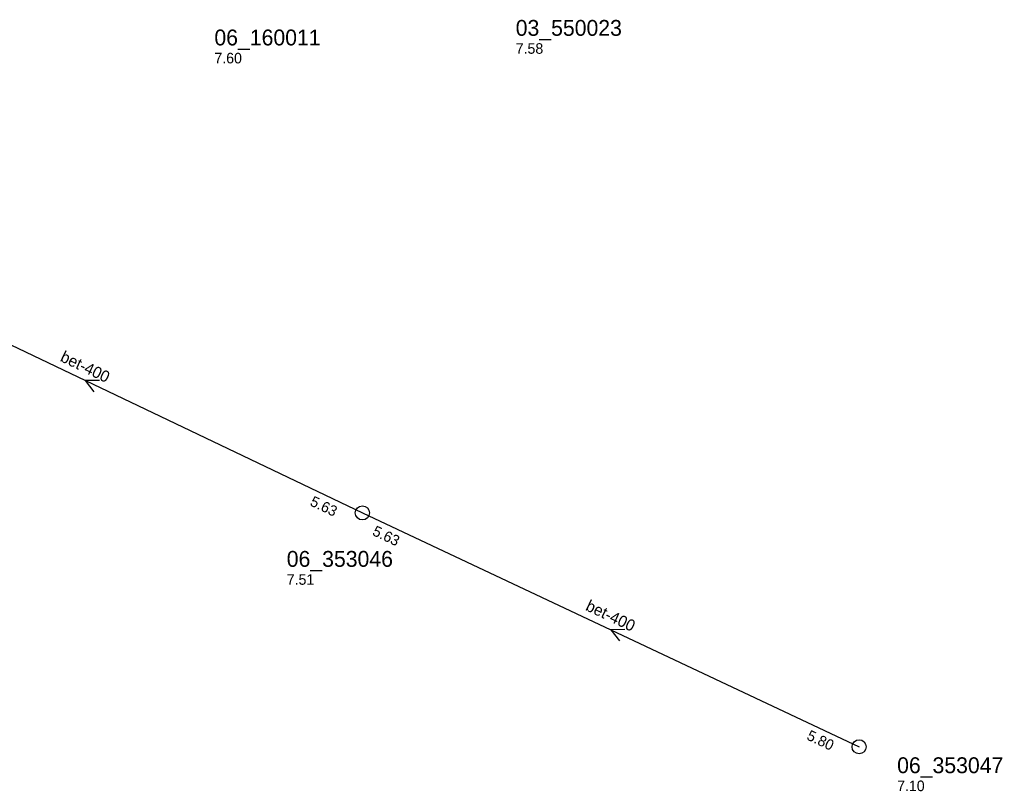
# Model space of a CAD drawing. Header units: metres. Extents: x 165198 to 166142, y 447057 to 448598.
# Tile 11 of 29: x 165760 to 165872, y 447275 to 447363. Entities that reach past the tile are written whole.
import ezdxf

# ---------------------------------------------------------------- set-up
doc = ezdxf.new("R2010")
doc.units = ezdxf.units.M

msp = doc.modelspace()

# ---------------------------------------------------------------- linework, layer by layer
at = {"layer": 'CON_BxH400x400mm', "linetype": 'Continuous'}
for points in [[(165735.943, 447336.901), (165798.841, 447306.858)], [(165798.841, 447306.858), (165855.207, 447280.31)]]:
    msp.add_lwpolyline(points, dxfattribs=at)
at = {"layer": 'NOD_inspectieput'}
for centre in [(165798.84, 447306.86), (165855.21, 447280.31)]:
    msp.add_circle(centre, 0.8, dxfattribs=at)
at = {"layer": 'PIJL'}
for points in [[(165769, 447321.91), (165767.39, 447321.88), (165768.38, 447320.61)], [(165828.63, 447293.62), (165827.02, 447293.58), (165828.02, 447292.32)]]:
    msp.add_lwpolyline(points, dxfattribs=at)

# ---------------------------------------------------------------- texts
at = {"layer": 'DMM_BxH400x400mm'}
for rotation, p in [(-25.53, (165764.45, 447324.14)), (-25.22, (165824.07, 447295.86))]:
    msp.add_text('bet-400', height=1.3, rotation=rotation, dxfattribs=at).set_placement(p)
at = {"layer": 'INV_BxH400x400mm'}
for s, rotation, p in [('5.63', -25.53, (165792.8, 447307.75)), ('5.63', -25.22, (165799.88, 447304.38)), ('5.80', -25.22, (165849.16, 447281.17))]:
    msp.add_text(s, height=1.2, rotation=rotation, dxfattribs=at).set_placement(p)
at = {"layer": 'NLV_inspectieput'}
for s, p in [('7.58', (165816.24, 447358.99)), ('7.60', (165782.05, 447357.9)), ('7.51', (165790.26, 447298.7)), ('7.10', (165859.52, 447275.27))]:
    msp.add_text(s, height=1.2, dxfattribs=at).set_placement(p)
at = {"layer": 'NNR_inspectieput'}
for s, p in [('03_550023', (165816.24, 447361.03)), ('06_160011', (165782.05, 447359.94)), ('06_353046', (165790.26, 447300.74)), ('06_353047', (165859.52, 447277.31))]:
    msp.add_text(s, height=1.8, dxfattribs=at).set_placement(p)

doc.saveas('drawing.dxf')
